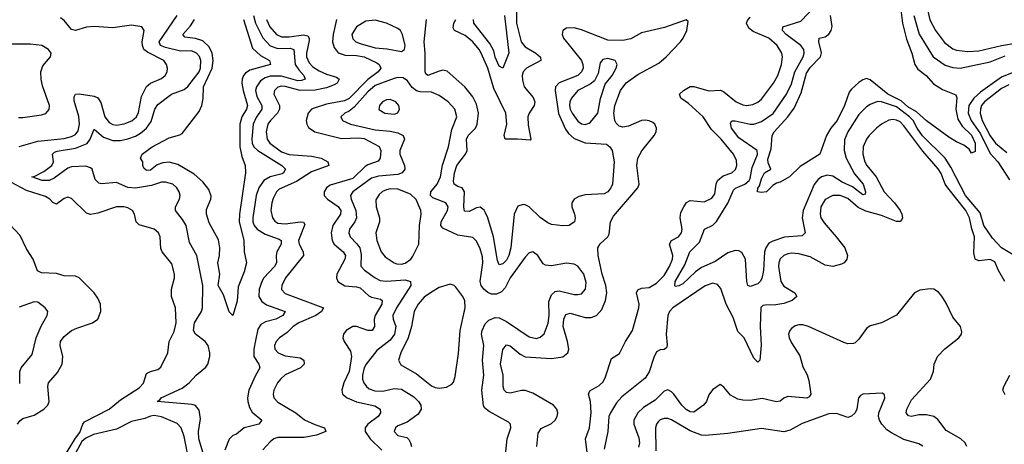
# Model space of a CAD drawing. Header units: inches. Extents: x 1843162 to 1959474, y 907081 to 1016326.
# Tile 194 of 256: x 1873773 to 1879025, y 991782 to 994048. Entities that reach past the tile are written whole.
import ezdxf

# ---------------------------------------------------------------- set-up
doc = ezdxf.new("R2010")
doc.units = ezdxf.units.IN
doc.header["$MEASUREMENT"] = 0
doc.layers.add('B8979', color=7, linetype='Continuous')

msp = doc.modelspace()

# ---------------------------------------------------------------- linework, layer by layer
at = {"layer": 'B8979', "color": 5}
for points, elevation in [([(1879072.6, 992792.6), (1879010, 992831), (1878961.7, 992881.7), (1878916.5, 992950), (1878896.6, 993016.6), (1878818.4, 993110), (1878740.6, 993260.6), (1878709.4, 993309.4), (1878589.2, 993429.2), (1878560.2, 993470), (1878539.4, 993510), (1878518.9, 993530), (1878450, 993582.6), (1878369.6, 993610.4), (1878348.2, 993611.8), (1878310, 993596.5), (1878290, 993582.8), (1878250, 993543.1), (1878190.1, 993449.9), (1878172.4, 993407.6), (1878171, 993350), (1878181.1, 993310), (1878225.6, 993225.6), (1878272.3, 993170), (1878285, 993130), (1878283, 993117), (1878270, 993113.6), (1878215.6, 993155.6), (1878160.9, 993180.9), (1878110, 993213.3), (1878081.8, 993218.2), (1878050.5, 993209.5), (1878030, 993193.9), (1878011.3, 993168.7), (1877951.6, 993030), (1877946.4, 992990), (1877963.6, 992910), (1877946.2, 992893.8), (1877852.3, 992887.7), (1877790, 992866.7), (1877770, 992855.4), (1877753.4, 992830), (1877746.7, 992810), (1877739.9, 992710), (1877732.4, 992667.6), (1877723.1, 992650), (1877710, 992638.5), (1877670, 992623.5), (1877657, 992630), (1877651, 992651), (1877645, 992770), (1877625.6, 992805.6), (1877610, 992814.6), (1877590, 992816.1), (1877550, 992804.4), (1877482.1, 992757.9), (1877410, 992724.8), (1877377.2, 992702.8), (1877310, 992638.5), (1877288.3, 992628.3), (1877270, 992624.2), (1877267.1, 992627.1), (1877268.9, 992650), (1877320.7, 992739.3), (1877347.7, 992810), (1877398.9, 992861.1), (1877425.3, 992930), (1877470, 992951.5), (1877490, 992970.9), (1877550.9, 993069.1), (1877580.9, 993139.1), (1877591.3, 993148.7), (1877641.8, 993170), (1877664.8, 993190), (1877670, 993200.1), (1877681.1, 993258.9), (1877708.4, 993328.4), (1877706.2, 993350), (1877610, 993416.9), (1877569.9, 993470), (1877563.9, 993496.1), (1877572.1, 993507.9), (1877590, 993509.3), (1877670, 993491.3), (1877690, 993491), (1877730, 993504.6), (1877792.9, 993547.1), (1877863.1, 993650), (1877890, 993705.4), (1877908.1, 993770), (1877952.4, 993850), (1877958.3, 993870), (1877955.5, 993890), (1877940.5, 993910), (1877861.5, 993970), (1877842.3, 993990), (1877844.2, 994010), (1877939.6, 994040.4), (1878018.5, 994121.5)], 460), ([(1878469.7, 994130), (1878483, 994030), (1878503.8, 993943.8), (1878532.2, 993870), (1878548.3, 993808.3), (1878563.8, 993783.8), (1878608, 993750), (1878646.8, 993706.8), (1878695.2, 993675.2), (1878766.4, 993646.4), (1878771.7, 993631.7), (1878767.6, 993570), (1878776.9, 993516.9), (1878800.6, 993480.6), (1878850, 993431.8), (1878870.4, 993390), (1878870, 993345.2), (1878850, 993335.1), (1878837.2, 993357.2), (1878810, 993378.7), (1878770, 993396.3), (1878730, 993421.1), (1878610, 993508.5), (1878557.1, 993557.1), (1878510, 993584), (1878474.6, 993614.6), (1878404.1, 993650), (1878310, 993726.8), (1878290, 993735.2), (1878270, 993728.2), (1878250, 993712.4), (1878210, 993677.3), (1878198.6, 993661.4), (1878172.8, 993590), (1878132.9, 993510), (1878100.4, 993470), (1878077.5, 993430), (1878041.6, 993330), (1877935.6, 993264.4), (1877878.8, 993210), (1877830, 993180.9), (1877810, 993176), (1877790, 993163.7), (1877756, 993130), (1877730, 993126.6), (1877709, 993130), (1877709.7, 993149.7), (1877719.2, 993160.8), (1877730, 993198.4), (1877745.8, 993230), (1877779.5, 993250), (1877765.1, 993285.1), (1877763.8, 993303.8), (1877781, 993359), (1877787, 993430), (1877798.1, 993450), (1877869.9, 993530), (1877904.2, 993575.8), (1877942.5, 993657.5), (1877970, 993763.6), (1877990, 993793.5), (1878044.2, 993850), (1878050.7, 993870.7), (1878036.8, 993930), (1878037.6, 993950), (1878070, 993957.7), (1878090, 993970.9), (1878102.4, 993990), (1878107.6, 994012.4), (1878098.3, 994070)], 440), ([(1874756.4, 991716.4), (1874729.3, 991810), (1874727, 991850), (1874737, 991917), (1874730, 991963.7), (1874710, 991988.2), (1874693.8, 991993.8), (1874505.6, 992010), (1874521.4, 992018.6), (1874528.4, 992030), (1874638.8, 992081.2), (1874677.8, 992110), (1874714.8, 992150), (1874766, 992194), (1874776.8, 992210), (1874786.8, 992250), (1874787.8, 992270), (1874778.7, 992310), (1874762, 992330), (1874710, 992369.8), (1874700.2, 992390), (1874705.2, 992430), (1874742.2, 992490), (1874747.8, 992510), (1874750.3, 992630), (1874718.3, 992790), (1874678.2, 992858.2), (1874661.1, 992950), (1874642.1, 992982.1), (1874604, 993030), (1874604.4, 993050), (1874625.8, 993090), (1874628.9, 993110), (1874624.4, 993130), (1874611.5, 993151.5), (1874590, 993169.8), (1874550, 993181), (1874530, 993180.9), (1874476, 993164), (1874390, 993148.3), (1874350, 993153.4), (1874290, 993179.5), (1874210, 993172.3), (1874195.6, 993175.6), (1874175.9, 993195.9), (1874159.3, 993250), (1874150, 993258.4), (1874126.5, 993266.5), (1874050, 993263.2), (1874030, 993256.2), (1873956.8, 993203.2), (1873930, 993189.4), (1873892, 993190), (1873838, 993210), (1873850, 993211.4), (1873902.1, 993237.9), (1873945.2, 993270), (1873953.2, 993290), (1873947.1, 993330), (1873959, 993341), (1873973, 993347), (1874070, 993363.4), (1874132.1, 993387.9), (1874149.4, 993410), (1874170, 993464.6), (1874220.8, 993420.8), (1874270, 993402.7), (1874310, 993404.1), (1874350, 993412.2), (1874390, 993426.2), (1874417.8, 993442.2), (1874449.9, 993470), (1874475.1, 993504.9), (1874493.4, 993570), (1874510, 993596.2), (1874583.5, 993650), (1874650, 993676.5), (1874670, 993691.8), (1874730.7, 993770), (1874738, 993790), (1874738.9, 993830), (1874731.9, 993851.9), (1874716.1, 993870), (1874690, 993881.7), (1874630, 993880.1), (1874550, 993900.5), (1874524.9, 993910), (1874516.3, 993930), (1874613.3, 994070)], 460), ([(1875020.2, 994070), (1875030.4, 994030), (1875070.8, 993950.8), (1875109.3, 993909.3), (1875150, 993894.9), (1875216.3, 993896.3), (1875235.4, 993890), (1875243.2, 993810), (1875261.3, 993781.3), (1875289.5, 993750), (1875296.2, 993730), (1875277.1, 993722.9), (1875257.3, 993722.7), (1875170, 993747), (1875110, 993747), (1875081.8, 993738.2), (1875057.4, 993722.6), (1875036.3, 993690), (1875031.3, 993670), (1875038.2, 993638.2), (1875065, 993590), (1875064.4, 993570), (1875033.6, 993526.4), (1875018.8, 993490), (1875010.9, 993410.9), (1875013.5, 993390), (1875022.8, 993370), (1875043.1, 993350), (1875171.3, 993270), (1875190.2, 993250), (1875180.2, 993230), (1875173.7, 993226.3), (1875110, 993209.9), (1875075, 993190), (1875048.4, 993150), (1875034.7, 993110), (1875016.9, 992990), (1875016.7, 992970), (1875023.3, 992950), (1875039.6, 992930), (1875082.7, 992902.7), (1875157.2, 992877.2), (1875167.2, 992870), (1875168.6, 992850), (1875144.6, 992810), (1875140.5, 992790), (1875142.3, 992750), (1875132.7, 992730), (1875075.7, 992670), (1875066.1, 992653.9), (1875050.1, 992610), (1875048.1, 992570), (1875064.4, 992544.4), (1875090, 992526.9), (1875188.7, 992490), (1875176.2, 992470), (1875140.2, 992450), (1875085.1, 992434.9), (1875059.4, 992420.6), (1875043.8, 992396.2), (1875030, 992335.8), (1875021.1, 992290), (1875021.5, 992250), (1875048.8, 992210), (1875053.2, 992190), (1875030, 992148.8), (1874996.1, 992070), (1874988.7, 992030), (1874989.6, 992010), (1874998.8, 991978.8), (1875013.1, 991953.1), (1875064.2, 991910), (1875048.4, 991890), (1874970.1, 991869.9), (1874930, 991835.1), (1874910, 991828.5), (1874890, 991808.4), (1874867.7, 991750)], 460), ([(1876423.9, 994110), (1876423.3, 994030), (1876448.3, 993930), (1876470, 993902.7), (1876526.2, 993870), (1876551.9, 993848.1), (1876552.4, 993830), (1876476.6, 993790), (1876459.5, 993770), (1876454.1, 993750), (1876454.8, 993725.2), (1876463.3, 993690), (1876512.4, 993632.4), (1876521.7, 993610), (1876518.1, 993590), (1876490.1, 993550), (1876483.7, 993530), (1876485.1, 993485.1), (1876498.9, 993410), (1876495.3, 993404.7), (1876428.6, 993411.4), (1876362, 993410), (1876357.4, 993430), (1876372.1, 993490), (1876366.7, 993550), (1876301.6, 993681.6), (1876271, 993790), (1876235, 993870), (1876224.1, 993890), (1876190, 993930.3), (1876150, 993963.9), (1876092.9, 993990), (1876085.7, 994005.7), (1876089.5, 994030), (1876099.5, 994050)], 480), ([(1876359, 994070), (1876382.2, 993870), (1876350, 993789.5), (1876330, 993800.4), (1876310, 993847.8), (1876302.3, 993882.3), (1876280.6, 993920.6), (1876194.7, 994030), (1876194, 994050)], 460), ([(1878542.1, 994070), (1878571.6, 993971.6), (1878645.7, 993850), (1878710, 993805.4), (1878750, 993792.5), (1878790, 993789.6), (1878950, 993824.1), (1879030, 993855.9)], 460), ([(1878613.6, 994110), (1878627.8, 994047.8), (1878658.2, 993990), (1878706.7, 993926.7), (1878750, 993893.2), (1878770, 993885.2), (1878830, 993877.7), (1878890, 993882.7), (1879010, 993911.2), (1879096, 993924)], 480), ([(1873770, 993372.3), (1873870, 993399.3), (1874010, 993413.5), (1874050, 993424.1), (1874070, 993436.1), (1874084.5, 993455.5), (1874092.9, 993490), (1874088.8, 993531.2), (1874064, 993616), (1874063.2, 993636.8), (1874070, 993650.2), (1874090, 993651.9), (1874170, 993641), (1874190, 993631.6), (1874205.6, 993605.6), (1874227.1, 993530), (1874250, 993499.5), (1874270, 993488.7), (1874290, 993485.6), (1874330, 993492.3), (1874371.8, 993508.2), (1874396.9, 993530), (1874406.8, 993553.2), (1874421.9, 993638.1), (1874448.9, 993691.1), (1874470.2, 993709.8), (1874530, 993735.2), (1874548.6, 993750), (1874559.6, 993770), (1874561.9, 993790), (1874556.8, 993810), (1874542.2, 993830), (1874454.3, 993874.3), (1874436, 993890), (1874427.2, 993910), (1874426.3, 993930), (1874437.5, 993990), (1874424, 994010), (1874370, 994019.5), (1874270, 994005.3), (1874170, 994011.9), (1874130, 994008.1), (1874070, 993990.8), (1874050, 993995.2), (1874010, 994043.9), (1873990, 994058.1)], 480), ([(1874966.1, 994050), (1875015.6, 993895.6), (1875057.4, 993857.4), (1875105.2, 993830), (1875111.7, 993810), (1875001, 993779), (1874977.2, 993762.8), (1874967.1, 993750), (1874960.1, 993730), (1874958.6, 993710), (1874964.6, 993670), (1874988.8, 993590), (1874982.4, 993570), (1874957.7, 993530), (1874947.1, 993490), (1874947.9, 993370), (1874958.7, 993318.7), (1874975.6, 993270), (1874977.5, 993230), (1874946.2, 993010), (1874944.6, 992970), (1874968.1, 992871.9), (1874970.2, 992810), (1874982, 992750), (1874970, 992702), (1874938, 992622), (1874933.4, 992546.6), (1874910, 992469.2), (1874890, 992488.7), (1874860.4, 992580.4), (1874831.8, 992630), (1874841.1, 992690), (1874829.9, 992750), (1874838.6, 992790), (1874840.7, 992830), (1874832.7, 992872.7), (1874784, 992964), (1874768.7, 993010), (1874770, 993034.4), (1874792.7, 993090), (1874794.4, 993105.6), (1874782.3, 993142.3), (1874750, 993182), (1874703.7, 993223.7), (1874615.8, 993275.8), (1874570, 993287.6), (1874536, 993284), (1874507, 993273), (1874470, 993244.6), (1874450, 993243.1), (1874435.6, 993255.6), (1874429.6, 993270), (1874429.4, 993290), (1874417, 993310), (1874426.3, 993330), (1874479.8, 993370), (1874570, 993417.7), (1874626.5, 993433.5), (1874638.8, 993441.2), (1874730, 993558), (1874745.4, 993590), (1874752.4, 993627.6), (1874752.6, 993690), (1874799.8, 993790), (1874804.4, 993830), (1874799.4, 993870), (1874783.9, 993903.9), (1874750, 993935), (1874710, 993947.9), (1874654.3, 993954.3), (1874642.9, 993970), (1874684.7, 994015.3), (1874705, 994050)], 440), ([(1875089.4, 994050), (1875107.8, 994010), (1875143.3, 993970), (1875170, 993957.2), (1875210, 993956.2), (1875286.9, 993966.9), (1875310, 993961.7), (1875316.9, 993950), (1875316.5, 993936.5), (1875302.6, 993870), (1875302.9, 993850), (1875317.9, 993817.9), (1875337.6, 993797.6), (1875370, 993775.8), (1875410, 993758), (1875462.3, 993742.3), (1875477.7, 993730), (1875467.1, 993710), (1875450, 993701.3), (1875410, 993685.4), (1875350, 993671.9), (1875270, 993670.8), (1875190, 993691.1), (1875170, 993692.7), (1875150, 993687.8), (1875132.2, 993670), (1875128.4, 993650), (1875158.8, 993590), (1875159.2, 993570), (1875149.1, 993550), (1875110.1, 993510), (1875097.4, 993490), (1875087.4, 993450), (1875093.3, 993410), (1875107.1, 993390), (1875170, 993343), (1875210, 993329.1), (1875330, 993319.9), (1875380.8, 993310), (1875416.3, 993290), (1875421.3, 993270), (1875330, 993236), (1875250, 993185.4), (1875156.8, 993143.2), (1875143.6, 993130), (1875125.6, 993094.4), (1875117.4, 993070), (1875112.6, 993030), (1875121, 992990), (1875133.4, 992973.4), (1875150, 992962.9), (1875190, 992959.5), (1875270.1, 992970.1), (1875287.2, 992967.2), (1875294.3, 992954.3), (1875260.5, 992870), (1875264, 992850), (1875285.7, 992810), (1875286.7, 992790), (1875191.4, 992670), (1875171.7, 992630), (1875168.9, 992608.9), (1875190, 992586.2), (1875394.2, 992510), (1875383.5, 992490), (1875353.4, 992470), (1875262.3, 992430), (1875231.7, 992410), (1875200.6, 992379.4), (1875159.3, 992350), (1875141.3, 992330), (1875132.4, 992310), (1875133.5, 992290), (1875152.2, 992270), (1875190, 992254.5), (1875270, 992243.5), (1875288.9, 992230), (1875290.1, 992210.1), (1875270.2, 992190), (1875190, 992152.6), (1875164.5, 992130), (1875148.4, 992110), (1875128.2, 992070), (1875124.9, 992050), (1875128.1, 992030), (1875150, 992005.8), (1875245.2, 991950), (1875292.8, 991912.8), (1875347, 991887), (1875398.5, 991870), (1875405.2, 991850), (1875357.1, 991830), (1875290, 991817.3), (1875150, 991818.4), (1875129.2, 991810), (1875110, 991794.2), (1875070, 991752)], 480), ([(1875463.6, 994050), (1875444.8, 993970), (1875441.9, 993930), (1875450, 993899.3), (1875472.3, 993872.3), (1875510, 993859), (1875570, 993858.1), (1875610.9, 993850.9), (1875678.8, 993818.8), (1875690.6, 993810), (1875698.8, 993790), (1875684.7, 993770), (1875630, 993728.4), (1875530, 993628.4), (1875505.5, 993614.5), (1875410, 993597.5), (1875343.1, 993576.9), (1875330.1, 993569.9), (1875311.3, 993550), (1875301.7, 993510), (1875304.1, 993490), (1875313.5, 993473.5), (1875346.9, 993450), (1875490, 993413.6), (1875582, 993418), (1875610, 993414.4), (1875691.2, 993371.2), (1875699.2, 993350), (1875695.9, 993310), (1875686.1, 993293.9), (1875630, 993274), (1875615.7, 993264.3), (1875550, 993201.1), (1875430, 993164.4), (1875410.1, 993150), (1875396.8, 993130), (1875396.4, 993110), (1875415.3, 993090), (1875471.6, 993051.6), (1875485.7, 993030), (1875484.3, 993010), (1875443, 992950), (1875433.8, 992910), (1875439.4, 992870), (1875450.4, 992850.4), (1875498.2, 992810), (1875510.1, 992790), (1875507.7, 992770), (1875464.2, 992690), (1875462.4, 992670), (1875469.4, 992650), (1875507.3, 992627.3), (1875570, 992622), (1875590, 992616.3), (1875634.8, 992574.8), (1875650, 992566.7), (1875696.8, 992556.8), (1875706.2, 992550), (1875704.8, 992530), (1875668.9, 992470), (1875664.7, 992450), (1875665.5, 992410), (1875653.8, 992390), (1875630, 992388.4), (1875570.3, 992410.3), (1875550, 992409.9), (1875514.2, 992390), (1875500.7, 992370), (1875497.5, 992350), (1875503.1, 992330), (1875538, 992278), (1875542.5, 992250), (1875531.4, 992170), (1875502.9, 992110), (1875490.7, 992070), (1875495.5, 992050), (1875519.2, 992030), (1875570, 992008.3), (1875667, 991987), (1875695.4, 991970), (1875697.6, 991950), (1875684.7, 991930), (1875629.5, 991890), (1875615.5, 991870), (1875615.7, 991850), (1875642.7, 991810), (1875704.2, 991750)], 520), ([(1876531.2, 991770), (1876538.7, 991841.3), (1876554.8, 991865.2), (1876610, 991892.3), (1876629.1, 991910), (1876639.6, 991930), (1876642.8, 991950), (1876638.3, 991970), (1876621, 991990), (1876510, 992054.7), (1876470, 992068.3), (1876450, 992069.3), (1876390, 992054.4), (1876370, 992057.7), (1876356.5, 992070), (1876351.2, 992090), (1876351.3, 992150), (1876338, 992210), (1876350, 992288), (1876370, 992313.2), (1876390, 992307.2), (1876443.2, 992263.2), (1876470, 992249.2), (1876610, 992239.3), (1876670.8, 992249.2), (1876696.8, 992270), (1876701.8, 992290), (1876695.5, 992330), (1876672.8, 992410), (1876675.5, 992450), (1876686.2, 992473.8), (1876710, 992481), (1876790, 992458.2), (1876821.5, 992458.5), (1876850.7, 992469.3), (1876878.6, 992501.4), (1876898.6, 992550), (1876905, 992590), (1876899.5, 992630), (1876881, 992690), (1876858.9, 992790), (1876857.2, 992830), (1876869, 992851), (1876909.8, 992890), (1876916.8, 992903.2), (1876925.3, 992970), (1876940.2, 992999.8), (1877070.9, 993150), (1877076.8, 993170), (1877064.2, 993270), (1877069.7, 993310), (1877091.4, 993348.6), (1877157.7, 993430), (1877168.3, 993450), (1877170.8, 993470), (1877160.4, 993490), (1877150, 993498.7), (1877130, 993508.6), (1877110, 993511.6), (1877090, 993509.7), (1877020.2, 993479.8), (1876990, 993475.4), (1876970, 993480.3), (1876955.2, 993495.2), (1876948.2, 993510), (1876942.6, 993550), (1876948.6, 993590), (1876978.6, 993670), (1877008, 993712), (1877070, 993756.6), (1877183.1, 993816.9), (1877221.8, 993850), (1877298, 993930), (1877312.9, 993950), (1877331.1, 993990), (1877338.6, 994038.6), (1877328.4, 994048.4), (1877212.8, 994007.2), (1877090, 993978), (1877033.6, 993946.4), (1876990, 993936.7), (1876910, 993939.2), (1876770, 993993.8), (1876730, 994004.4), (1876690, 994003.1), (1876670.3, 993990), (1876667.1, 993970), (1876673.9, 993950), (1876770.6, 993830.6), (1876777.9, 993810), (1876778.1, 993790), (1876770.1, 993770), (1876749.8, 993750.2), (1876650, 993710.8), (1876631.9, 993690), (1876628.8, 993670), (1876647.4, 993547.4), (1876683.9, 993463.9), (1876701, 993441), (1876730, 993414.8), (1876790, 993391.4), (1876903.9, 993383.9), (1876921.7, 993370), (1876932.8, 993350), (1876943.6, 993290), (1876935.3, 993170), (1876927.2, 993150), (1876911.2, 993128.8), (1876890, 993118.3), (1876790, 993114.2), (1876755.9, 993104.1), (1876730.5, 993090), (1876717.6, 993070), (1876717.6, 993050), (1876732, 993010), (1876735.3, 992990), (1876732, 992970), (1876704.7, 992950), (1876670, 992948), (1876610, 992955.8), (1876590, 992963.5), (1876550, 992992.3), (1876490, 993049.8), (1876470, 993060.3), (1876459, 993061), (1876430, 993053.5), (1876410, 993009.4), (1876392.2, 992830), (1876382.6, 992790), (1876370, 992765), (1876350, 992744.8), (1876330, 992740.5), (1876322, 992762), (1876300.7, 992890), (1876271, 992990), (1876257.7, 993017.7), (1876250, 993031.5), (1876230, 993047.7), (1876210, 993044.5), (1876170, 993024.9), (1876146.5, 993026.5), (1876142.4, 993050), (1876145.8, 993130), (1876134.2, 993150), (1876110, 993157.2), (1876090, 993169.8), (1876087.2, 993187.2), (1876091.9, 993230), (1876104.6, 993270), (1876150.4, 993330), (1876159.4, 993350), (1876155.6, 993410), (1876164.7, 993430), (1876205.3, 993470), (1876213.2, 993490), (1876219.9, 993550), (1876210, 993596.8), (1876190, 993636.8), (1876146.9, 993690), (1876053.1, 993773.1), (1876030, 993778.1), (1876010, 993774.1), (1875950, 993750.7), (1875938.8, 993758.8), (1875935.2, 993770), (1875936.6, 993870), (1875931.1, 993930), (1875942.2, 994050)], 520), ([(1876802.9, 991710), (1876790.6, 991810), (1876811.8, 991870), (1876821.7, 991950), (1876817.4, 992010), (1876807.9, 992050), (1876813.5, 992066.5), (1876864.6, 992095.4), (1876885.4, 992114.6), (1876898.7, 992141.3), (1876930, 992239.6), (1876973.3, 992266.7), (1877005, 992330), (1877041.8, 992390), (1877076.5, 992510), (1877077.1, 992530), (1877063.2, 992590), (1877070, 992606.7), (1877090, 992614.4), (1877130, 992618.6), (1877170, 992641.7), (1877210, 992682), (1877239.4, 992730), (1877255.7, 992770), (1877256.6, 992790), (1877239.9, 992850), (1877250.4, 992869.6), (1877287, 992890), (1877302.7, 992910), (1877306.1, 992930), (1877295.4, 992990), (1877300.4, 993019.6), (1877315, 993050), (1877330, 993071.7), (1877350, 993082.6), (1877424.3, 993075.7), (1877464.6, 993095.4), (1877481.4, 993118.6), (1877487.7, 993170), (1877495.3, 993190), (1877525.4, 993214.6), (1877571, 993230), (1877591.3, 993248.7), (1877598.7, 993270), (1877597.2, 993297.2), (1877581.1, 993330), (1877514.5, 993410), (1877462.6, 993462.6), (1877419.2, 993530), (1877340.9, 993600.9), (1877299.3, 993630), (1877292.3, 993650), (1877313.5, 993670), (1877350, 993691.8), (1877370, 993691.8), (1877450, 993668.2), (1877511.8, 993671.8), (1877530, 993663), (1877594.3, 993610), (1877630, 993593.3), (1877650, 993590.1), (1877684.5, 993595.5), (1877710, 993608), (1877730, 993624.3), (1877794.1, 993710), (1877816.4, 993750), (1877837.4, 993810), (1877841.7, 993850), (1877838.7, 993870), (1877813.7, 993910), (1877770, 993949.4), (1877686.1, 993986.1), (1877663, 994003), (1877650.5, 994030), (1877655.2, 994044.8), (1877670, 994061.9)], 480), ([(1873766.8, 993526.8), (1873790, 993526), (1873890, 993540.8), (1873911.6, 993548.4), (1873930.3, 993569.7), (1873932.2, 993590), (1873895.1, 993695.1), (1873887.6, 993730), (1873885.9, 993770), (1873897.1, 993802.9), (1873938, 993850), (1873940.3, 993870), (1873926.2, 993890), (1873890.3, 993910.3), (1873830, 993918), (1873730, 993917.1)], 520), ([(1879150, 993798.6), (1879010, 993741.9), (1878898.5, 993661.5), (1878863.4, 993630), (1878836, 993590), (1878831.7, 993550), (1878848, 993510), (1878898.2, 993438.2), (1878950, 993334.7), (1878990, 993290.1), (1879053.4, 993193.4)], 460), ([(1876363.1, 991710), (1876374.2, 991810), (1876393, 991870), (1876391.8, 991890), (1876380.5, 991900.5), (1876277.4, 991957.4), (1876254.6, 991974.6), (1876247.6, 991987.6), (1876237.5, 992070), (1876248.6, 992150), (1876241.3, 992230), (1876248.1, 992310), (1876237.2, 992370), (1876239.6, 992390), (1876255.7, 992424.3), (1876275.4, 992444.6), (1876310, 992458.1), (1876330, 992456.8), (1876370, 992437.5), (1876490, 992355.1), (1876530, 992346.7), (1876550, 992353), (1876570, 992371.8), (1876592, 992428), (1876597, 992470), (1876596.5, 992543.5), (1876610, 992580.2), (1876630, 992597.1), (1876650, 992601.5), (1876730, 992582), (1876750, 992580.5), (1876770, 992585.4), (1876791.5, 992610), (1876794.8, 992645.2), (1876782.7, 992690), (1876750, 992733.1), (1876730, 992743.9), (1876690, 992748.6), (1876610, 992734.2), (1876577.2, 992737.2), (1876565, 992745), (1876537.7, 992790), (1876510, 992808.4), (1876490, 992803.1), (1876470, 992780.4), (1876390, 992670.6), (1876362.2, 992617.8), (1876343.9, 992596.1), (1876316.9, 992583.1), (1876290, 992584), (1876270, 992592.5), (1876249.1, 992609.1), (1876235.4, 992630), (1876229.9, 992650), (1876243.3, 992750), (1876242.5, 992782.5), (1876230, 992825.1), (1876210, 992866), (1876190, 992885.4), (1876110, 992898.3), (1876030, 992935.8), (1876019.9, 992950), (1876021, 992970), (1876054.5, 993030), (1876059, 993050), (1876046.6, 993070), (1875977.5, 993097.5), (1875964.5, 993110), (1875966.4, 993130), (1876000.1, 993170), (1876018.1, 993210), (1876028.5, 993271.5), (1876059.6, 993370), (1876077.6, 993462.4), (1876104.8, 993530), (1876094.5, 993570), (1876058.9, 993610), (1876010, 993644.5), (1875970, 993662.2), (1875910, 993663.2), (1875890, 993668.3), (1875865.9, 993685.9), (1875841.8, 993721.8), (1875818.2, 993738.2), (1875790, 993739.9), (1875770, 993735.2), (1875670, 993697.6), (1875630, 993663.1), (1875557.7, 993582.3), (1875530, 993560.2), (1875507.4, 993550), (1875486, 993530), (1875495.6, 993510), (1875537.1, 993490), (1875670, 993461), (1875750, 993453.5), (1875790, 993444.6), (1875818.9, 993430), (1875825, 993410), (1875800.4, 993350), (1875801.3, 993330), (1875825.4, 993270), (1875827.4, 993250), (1875813.6, 993230), (1875790, 993222.3), (1875686.7, 993213.3), (1875650, 993203), (1875550.1, 993130), (1875542.1, 993117.9), (1875537.7, 993110), (1875541.2, 993090), (1875566.1, 993030), (1875568.8, 992991.2), (1875560.1, 992970), (1875531.6, 992930), (1875528.9, 992910), (1875536.6, 992890), (1875572.3, 992852.3), (1875586.8, 992830), (1875594.4, 992794.4), (1875593.5, 992733.5), (1875612, 992712), (1875670.1, 992670.1), (1875696.5, 992656.5), (1875730, 992652.7), (1875830, 992659.6), (1875857.7, 992650), (1875859, 992630), (1875782.2, 992510), (1875763.4, 992470), (1875765.4, 992450), (1875780.1, 992410), (1875772.4, 992370), (1875750, 992337.6), (1875677.9, 992282.1), (1875621.9, 992210), (1875610.5, 992189.5), (1875602, 992150), (1875602.3, 992130), (1875608.8, 992110), (1875622.5, 992090), (1875638, 992078), (1875667.9, 992067.9), (1875710, 992065.7), (1875770, 992078.9), (1875810, 992076.1), (1875875.9, 992035.9), (1875900.9, 992010), (1875912.3, 991990), (1875914.4, 991970), (1875897.9, 991942.1), (1875840.3, 991899.7), (1875790, 991879.7), (1875777.6, 991870), (1875770.3, 991850), (1875790, 991829.4), (1875837.6, 991817.6), (1875848.2, 991808.2), (1875857.4, 991790), (1875862.4, 991770)], 540), ([(1879050, 993701.5), (1879010, 993681.6), (1878919.2, 993610), (1878904.4, 993590), (1878897.7, 993570), (1878897.2, 993550), (1878907.9, 993510), (1878950, 993429.1), (1878978.8, 993390), (1879039.2, 993339.2)], 480), ([(1879027.4, 992650), (1878994, 992710), (1878975, 992755), (1878950, 992768.2), (1878890, 992760.3), (1878869.8, 992770), (1878863.1, 992803.1), (1878866.8, 992890), (1878851.6, 992931.6), (1878839.9, 992990), (1878820.6, 993030), (1878723.4, 993150), (1878710.7, 993170.7), (1878688.1, 993228.1), (1878672.6, 993252.6), (1878590, 993345.7), (1878490, 993482.1), (1878470, 993502.5), (1878450, 993512.4), (1878430, 993514.9), (1878408.6, 993511.4), (1878369.7, 993490.3), (1878342.7, 993470), (1878304.6, 993430), (1878289.5, 993410), (1878271.9, 993370), (1878270.1, 993330), (1878280.9, 993290), (1878291.2, 993270), (1878341.2, 993210), (1878384, 993130), (1878439.9, 993070), (1878470.1, 993030), (1878479.1, 993010), (1878481.9, 992990), (1878478.7, 992981.3), (1878470, 992970.9), (1878450, 992971.7), (1878370, 993002.7), (1878285.9, 993025.9), (1878246.2, 993046.2), (1878190, 993093.1), (1878150, 993110.4), (1878110, 993109.9), (1878070, 993088), (1878047, 993050), (1878042.2, 993010), (1878047.3, 992990), (1878063.6, 992963.6), (1878128.9, 992890), (1878174.3, 992830), (1878188.4, 992790), (1878184.7, 992770), (1878170.3, 992750), (1878157.3, 992742.7), (1878110, 992731), (1878070, 992738.4), (1877990, 992782.8), (1877930, 992799.2), (1877890, 992801.7), (1877870, 992798.1), (1877850.1, 992789.9), (1877830, 992771.6), (1877822.1, 992750), (1877821.1, 992730), (1877832.9, 992650), (1877850, 992625.3), (1877907.3, 992590), (1877919, 992570), (1877893.4, 992550), (1877850, 992533.7), (1877806.2, 992526.2), (1877750, 992524.9), (1877737.8, 992522.2), (1877727.2, 992512.8), (1877722.1, 992410), (1877728.3, 992311.7), (1877721.5, 992230), (1877710, 992220.3), (1877690, 992241.1), (1877637.8, 992350), (1877603.1, 992383.1), (1877578.9, 992458.9), (1877541.5, 992530), (1877513.8, 992613.8), (1877495.5, 992635.5), (1877470, 992642.7), (1877430, 992628.1), (1877256.6, 992510), (1877239, 992490), (1877230.5, 992469.5), (1877220.9, 992370), (1877227, 992313), (1877223.9, 992296.1), (1877211.4, 992288.6), (1877190, 992286.5), (1877170, 992274.7), (1877154.9, 992245.1), (1877130, 992168.5), (1877110, 992135), (1876984.6, 992035.4), (1876956.9, 992003.1), (1876923.8, 991950), (1876916.5, 991930), (1876910.1, 991849.9), (1876890, 991756)], 480), ([(1874006.3, 991710), (1874070, 991814), (1874094.6, 991845.4), (1874110.6, 991889.4), (1874119.1, 991900.9), (1874250, 991968.4), (1874310, 992018.5), (1874410, 992082.7), (1874432.8, 992107.2), (1874450, 992158.9), (1874469.9, 992170.1), (1874510, 992180.3), (1874525.8, 992194.2), (1874563.8, 992270), (1874569.8, 992330.2), (1874596.5, 992383.5), (1874608.3, 992430), (1874604.5, 992510), (1874582, 992570), (1874582.9, 992610), (1874598, 992670), (1874598.9, 992690), (1874584.9, 992744.9), (1874533.8, 992810), (1874526.2, 992826.2), (1874522.5, 992890), (1874512.9, 992910), (1874489.6, 992930), (1874410, 992952.6), (1874394.8, 992970), (1874385.1, 993010), (1874374.3, 993030), (1874350, 993044.2), (1874328, 993050), (1874290, 993049), (1874190, 993016.3), (1874150, 993009.1), (1874130, 993015.9), (1874050, 993093.3), (1874030, 993100.2), (1874010, 993093.8), (1873970, 993063.4), (1873950, 993072), (1873933.7, 993090), (1873910, 993104.3), (1873810, 993136.3), (1873730, 993179.4)], 480), ([(1873762.1, 991890), (1873773.2, 991906.8), (1873790, 991918.6), (1873850, 991937.6), (1873900.9, 991970), (1873922.5, 991990), (1873929.9, 992010.1), (1873922.3, 992090), (1873925.8, 992110), (1873975.3, 992164.7), (1874000.2, 992210), (1874002.4, 992250), (1873988.4, 992310), (1873991.4, 992330), (1874010, 992357.1), (1874050, 992388.5), (1874077.7, 992402.3), (1874160.7, 992430), (1874189.7, 992450), (1874206.2, 992490), (1874203.5, 992530), (1874190, 992561.6), (1874169.8, 992590), (1874090, 992671.1), (1874070, 992679.8), (1874010, 992680.8), (1873970, 992693.3), (1873890, 992697.5), (1873867.2, 992707.2), (1873844.5, 992770), (1873810, 992824.4), (1873776.3, 992896.3), (1873690, 992987)], 520), ([(1878825, 991770), (1878816.4, 991790), (1878794.2, 991810), (1878715.6, 991855.6), (1878670, 991914.9), (1878649.9, 991929.9), (1878610, 991939.6), (1878570, 991939.5), (1878530, 991931), (1878513.9, 991933.9), (1878502.3, 991950), (1878505.3, 991970), (1878530, 992019.6), (1878631.9, 992130), (1878647, 992170), (1878651.6, 992210), (1878669.8, 992250), (1878708.6, 992291.4), (1878783.5, 992350), (1878797.2, 992370), (1878798.6, 992381.4), (1878790.9, 992410), (1878750, 992460.9), (1878715.3, 992535.3), (1878692.9, 992572.9), (1878674.2, 992594.2), (1878650, 992609.8), (1878630, 992611.9), (1878575.2, 992604.8), (1878546.7, 992590), (1878450, 992471.3), (1878370, 992429.6), (1878310, 992414.5), (1878290, 992399.5), (1878250, 992342.9), (1878230, 992322.9), (1878220.7, 992319.3), (1878190, 992317.4), (1878170, 992324.4), (1877980.4, 992410), (1877950, 992419.3), (1877930, 992419.6), (1877910, 992413.8), (1877890, 992399.8), (1877881.4, 992390), (1877875, 992370), (1877877.7, 992350), (1877890, 992323.1), (1877934.2, 992254.2), (1877950, 992195.5), (1877973.1, 992153.1), (1877981.9, 992121.9), (1877992.5, 992050), (1877984.1, 992035.9), (1877971.9, 992028.1), (1877870, 992036.2), (1877850, 992028.3), (1877830, 992012.7), (1877810, 992008.9), (1877733, 992027), (1877670, 992016.2), (1877630, 992016.7), (1877603.4, 992023.4), (1877564.4, 992044.4), (1877530, 992086), (1877510, 992100.7), (1877468, 992072), (1877450, 992045.6), (1877436.3, 992010), (1877421.1, 991990), (1877370, 991953.2), (1877350, 991954.6), (1877327.6, 991967.6), (1877304.4, 991990), (1877262.5, 992050), (1877250, 992062.5), (1877230, 992071.6), (1877210, 992065.6), (1877163.3, 992016.7), (1877101, 991979), (1877070.7, 991950), (1877049.3, 991910.7), (1877049.6, 991890), (1877076.6, 991816.6), (1877080.1, 991790), (1877073.6, 991766.4)], 520), ([(1873772.9, 992107.1), (1873773.9, 992170), (1873781.2, 992190), (1873839.4, 992260.6), (1873861.2, 992350), (1873887, 992413), (1873919.7, 992470), (1873923, 992490), (1873909.6, 992510), (1873870, 992539.7), (1873850, 992542), (1873770, 992514.5)], 540), ([(1879030, 992045.6), (1879017.6, 992070), (1879022.9, 992090), (1879054.5, 992150)], 480), ([(1878590, 991772.3), (1878570, 991783.5), (1878490, 991807.2), (1878422.7, 991842.7), (1878399.3, 991859.3), (1878372.5, 991890), (1878359.1, 991910), (1878354, 991930), (1878356.8, 991950), (1878388, 992028), (1878386, 992046), (1878374.9, 992054.9), (1878270.5, 992049.5), (1878257.5, 992042.5), (1878248, 992030), (1878239.5, 991970), (1878230, 991949.5), (1878210, 991931.8), (1878190, 991925.1), (1878130, 991945.7), (1878090, 991945), (1877946.7, 991893.3), (1877882.6, 991857.4), (1877850, 991847.6), (1877730, 991865.5), (1877550, 991839.7), (1877430, 991828.1), (1877410, 991829.8), (1877350, 991852.9), (1877250, 991912.2), (1877230, 991920.3), (1877210, 991919.8), (1877190, 991911.7), (1877179, 991901), (1877170.1, 991889.9), (1877164.8, 991870), (1877166.9, 991746.9)], 540), ([(1874679.7, 991670), (1874650, 991823), (1874635, 991870), (1874612.5, 991892.5), (1874529, 991929), (1874490, 991936.2), (1874470, 991932.2), (1874439.7, 991920.3), (1874370, 991904), (1874290, 991863.1), (1874166.4, 991833.6), (1874126.4, 991813.6), (1874104.2, 991795.8), (1874070, 991734.3)], 480)]:
    msp.add_lwpolyline(points, dxfattribs=dict(at, elevation=elevation))
for points, elevation in [([(1875670, 994045.7), (1875619.7, 994040.3), (1875570, 994011), (1875545.5, 993970), (1875550, 993945.8), (1875566.7, 993930), (1875590, 993921.3), (1875670, 993898.4), (1875732.4, 993892.4), (1875810, 993878), (1875826, 993890), (1875829.6, 993910), (1875814.7, 993970), (1875803.5, 993990), (1875790, 994001), (1875730.5, 994030.5)], 540), ([(1876910, 993841.6), (1876883.8, 993836.2), (1876870, 993818.4), (1876858.9, 993761.1), (1876838.9, 993721.1), (1876816.5, 993703.5), (1876750, 993671), (1876715.9, 993630), (1876707.9, 993610), (1876706.5, 993590), (1876709.2, 993570), (1876719.3, 993550), (1876750, 993505.9), (1876770, 993493.2), (1876790, 993489.4), (1876810, 993495.2), (1876817.9, 993502.1), (1876856.3, 993550), (1876871.5, 993628.5), (1876896.4, 993703.6), (1876933.4, 993750), (1876955.7, 993790), (1876959.3, 993810), (1876949.6, 993830)], 540), ([(1875750, 993623.2), (1875730, 993621.1), (1875707.7, 993610), (1875692, 993590), (1875689.2, 993569.2), (1875720.7, 993550), (1875770, 993544.5), (1875789.7, 993550.3), (1875798.5, 993570), (1875795.5, 993590), (1875779.7, 993610)], 560), ([(1875750, 993145.4), (1875730, 993140.8), (1875708.4, 993131.6), (1875690, 993115.8), (1875673.6, 993086.3), (1875673.7, 993050), (1875692.8, 992990), (1875692.7, 992970), (1875672.8, 992910), (1875678.1, 992870), (1875700.9, 992810), (1875722.5, 992782.5), (1875770, 992750.9), (1875785.5, 992745.5), (1875810, 992743.4), (1875830, 992748), (1875858.9, 992770), (1875870, 992785.2), (1875902, 992850), (1875906.3, 992950), (1875914.2, 993010), (1875912.2, 993030), (1875888.5, 993088.5), (1875857.5, 993117.5), (1875790, 993143.4)], 560), ([(1876070, 992637.3), (1876010, 992618.1), (1875970, 992593.6), (1875930, 992566.5), (1875899.4, 992530), (1875877.4, 992490), (1875863.1, 992410), (1875845.7, 992350), (1875805.4, 992270), (1875794, 992230), (1875805.5, 992205.5), (1875890, 992158.3), (1875970, 992094.2), (1875990, 992084.3), (1876010, 992081.6), (1876050, 992087.3), (1876077.9, 992102.1), (1876086.4, 992113.6), (1876096.4, 992143.6), (1876113.1, 992266.9), (1876123.2, 992390), (1876149.9, 992510), (1876147, 992547), (1876136.5, 992570), (1876100, 992620), (1876090, 992629.8)], 560)]:
    msp.add_lwpolyline(points, close=True, dxfattribs=dict(at, elevation=elevation))

doc.saveas('drawing.dxf')
